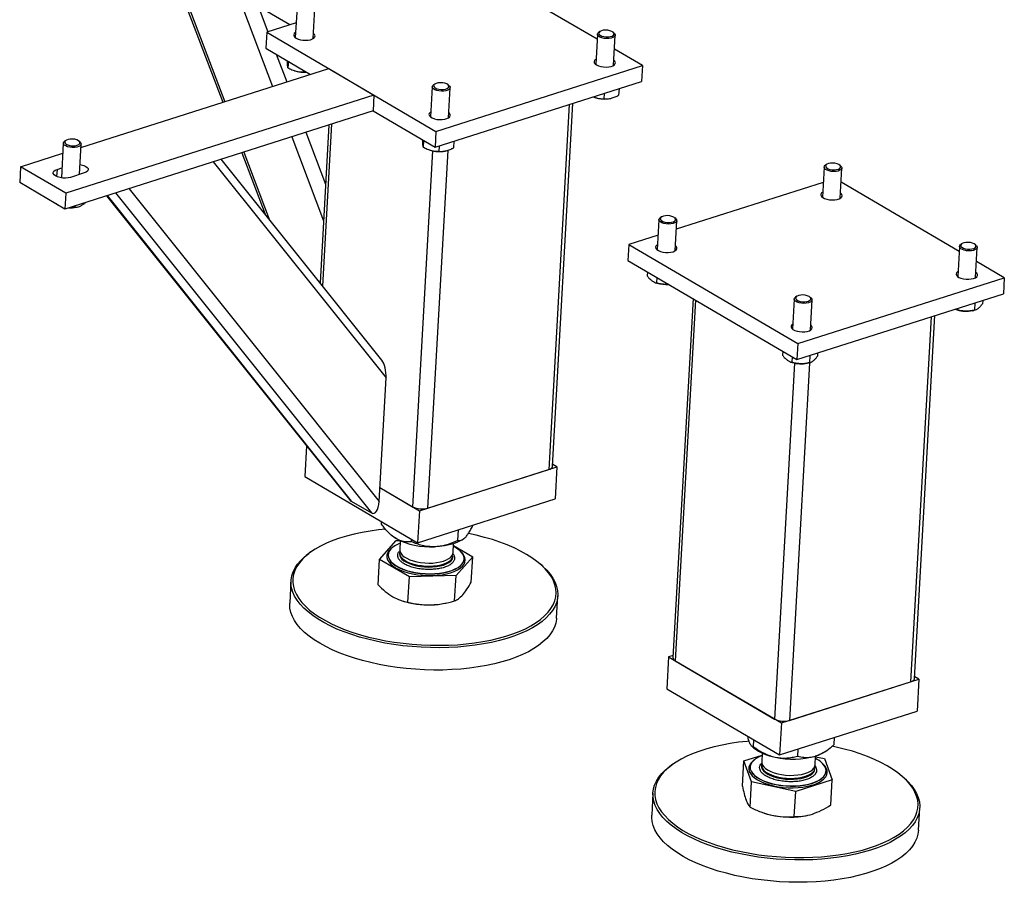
# Model space of a CAD drawing. Header units: millimetres. Extents: x 0 to 841, y 0 to 594.
# Tile 70 of 92: x 738 to 761, y 350 to 370. Entities that reach past the tile are written whole.
import ezdxf

# ---------------------------------------------------------------- set-up
doc = ezdxf.new("R2010")
doc.units = ezdxf.units.MM
doc.layers.add('TRAIT-FORT', color=4, linetype='Continuous', lineweight=25)

msp = doc.modelspace()

# ---------------------------------------------------------------- linework, layer by layer
at = {"layer": 'TRAIT-FORT', "color": 4, "linetype": 'Continuous', "lineweight": 25}
for p, q in [((744.072, 369.914), (738.568, 373.139)), ((741.171, 371.614), (742.501, 368.102)), ((741.236, 371.576), (742.547, 368.116)), ((751.26, 369.579), (748.499, 371.198)), ((742.85, 370.63), (743.667, 368.473)), ((743.33, 370.348), (743.557, 369.75)), ((744.239, 370.321), (744.199, 369.615)), ((744.615, 369.591), (744.655, 370.298)), ((744.218, 369.961), (743.532, 369.742)), ((743.532, 369.742), (743.511, 369.369)), ((743.532, 369.742), (747.489, 367.423)), ((751.266, 369.695), (751.227, 368.989)), ((751.322, 369.758), (751.296, 369.739)), ((751.658, 369.719), (751.634, 369.74)), ((751.643, 368.966), (751.682, 369.672)), ((743.511, 369.369), (744.557, 368.756)), ((743.755, 369.226), (744, 368.579)), ((752.317, 368.96), (751.664, 369.343)), ((744.036, 369.061), (744.027, 368.911)), ((739.184, 367.046), (744.983, 368.892)), ((744.179, 368.841), (744.189, 368.838)), ((744.391, 368.853), (744.389, 368.811)), ((744.983, 368.892), (746.038, 368.273)), ((747.489, 367.423), (752.317, 368.96)), ((752.317, 368.96), (752.296, 368.587)), ((747.46, 368.528), (747.433, 368.51)), ((747.468, 367.05), (752.296, 368.587)), ((747.795, 368.489), (747.771, 368.511)), ((747.404, 368.466), (747.364, 367.759)), ((747.78, 367.736), (747.82, 368.443)), ((751.423, 368.309), (751.417, 368.185)), ((751.771, 368.42), (751.762, 368.266)), ((746.038, 368.273), (738.828, 365.978)), ((746.038, 368.273), (746.017, 367.9)), ((750.604, 368.049), (750.126, 359.515)), ((750.218, 359.593), (750.693, 368.077)), ((751.206, 368.216), (751.217, 368.212)), ((751.566, 368.193), (751.576, 368.195)), ((746.017, 367.9), (738.807, 365.605)), ((746.017, 367.9), (747.468, 367.05)), ((745.046, 367.591), (744.835, 363.81)), ((744.447, 367.401), (744.907, 366.186)), ((744.985, 367.572), (744.778, 363.881)), ((747.489, 367.423), (747.468, 367.05)), ((738.772, 367.15), (738.727, 366.336)), ((738.828, 367.212), (738.802, 367.193)), ((739.164, 367.173), (739.139, 367.194)), ((739.148, 366.414), (739.188, 367.126)), ((744.114, 367.294), (744.859, 365.327)), ((747.201, 367.206), (747.193, 367.056)), ((747.908, 367.19), (747.9, 367.037)), ((737.773, 366.597), (738.759, 366.911)), ((742.948, 366.923), (743.491, 365.49)), ((742.993, 366.938), (743.587, 365.369)), ((747.409, 366.968), (746.943, 358.644)), ((747.763, 366.979), (747.294, 358.613)), ((747.344, 366.986), (747.354, 366.983)), ((747.561, 367.08), (747.554, 366.956)), ((747.704, 366.963), (747.713, 366.965)), ((742.279, 366.71), (746.321, 361.656)), ((746.224, 362.072), (742.467, 366.77)), ((737.773, 366.597), (737.752, 366.224)), ((738.828, 365.978), (737.773, 366.597)), ((738.625, 366.534), (738.615, 366.367)), ((738.625, 366.534), (738.74, 366.571)), ((739.263, 366.451), (738.941, 366.348)), ((756.568, 366.588), (756.528, 365.881)), ((756.624, 366.65), (756.598, 366.632)), ((756.959, 366.612), (756.935, 366.633)), ((756.944, 365.858), (756.984, 366.565)), ((738.807, 365.605), (737.752, 366.224)), ((756.548, 366.228), (753.11, 365.133)), ((759.727, 364.617), (756.966, 366.235)), ((738.828, 365.978), (738.807, 365.605)), ((739.996, 365.984), (745.981, 358.5)), ((740.309, 366.083), (746.16, 358.768)), ((739.786, 365.917), (745.465, 358.815)), ((739.795, 365.92), (745.506, 358.778)), ((738.643, 365.695), (738.602, 365.725)), ((738.643, 365.701), (738.643, 365.695)), ((739.047, 365.682), (739.045, 365.644)), ((739.072, 365.647), (739.093, 365.651)), ((752.705, 365.358), (752.666, 364.652)), ((752.762, 365.421), (752.735, 365.402)), ((753.097, 365.382), (753.073, 365.403)), ((753.082, 364.629), (753.122, 365.335)), ((752.685, 364.998), (751.999, 364.78)), ((751.999, 364.78), (751.978, 364.406)), ((751.999, 364.78), (755.955, 362.461)), ((759.733, 364.733), (759.694, 364.026)), ((759.789, 364.795), (759.763, 364.777)), ((760.125, 364.756), (760.1, 364.778)), ((760.11, 364.003), (760.149, 364.71)), ((751.978, 364.406), (755.934, 362.087)), ((760.783, 363.997), (760.131, 364.38)), ((752.437, 364.137), (752.432, 364.041)), ((752.657, 364.009), (752.649, 363.878)), ((755.955, 362.461), (760.783, 363.997)), ((760.783, 363.997), (760.763, 363.624)), ((752.628, 363.884), (752.656, 363.875)), ((753.502, 363.513), (753.032, 355.118)), ((753.561, 363.479), (753.088, 355.042)), ((755.871, 363.503), (755.831, 362.797)), ((755.927, 363.566), (755.9, 363.547)), ((755.934, 362.087), (760.763, 363.624)), ((756.262, 363.527), (756.238, 363.548)), ((756.247, 362.773), (756.287, 363.48)), ((760.28, 363.471), (760.276, 363.393)), ((759.656, 363.259), (759.683, 363.25)), ((759.679, 363.279), (759.677, 363.253)), ((760.033, 363.23), (760.067, 363.237)), ((760.095, 363.412), (760.085, 363.241)), ((759.071, 363.086), (758.593, 354.552)), ((758.685, 354.631), (759.16, 363.114)), ((755.955, 362.461), (755.934, 362.087)), ((755.602, 362.282), (755.597, 362.186)), ((755.822, 362.153), (755.815, 362.023)), ((756.232, 362.182), (756.223, 362.012)), ((756.417, 362.241), (756.413, 362.163)), ((755.876, 362.005), (755.409, 353.682)), ((756.229, 362.006), (755.761, 353.65)), ((755.793, 362.029), (755.821, 362.02)), ((756.17, 362.001), (756.204, 362.008)), ((746.16, 358.768), (746.321, 361.656)), ((744.462, 360.07), (744.421, 359.351)), ((747.101, 358.551), (750.32, 359.576)), ((750.32, 359.576), (750.22, 359.634)), ((750.32, 359.576), (750.278, 358.83)), ((744.421, 359.351), (747.059, 357.805)), ((747.294, 358.613), (750.126, 359.515)), ((746.178, 359.093), (747.101, 358.551)), ((746.178, 359.093), (746.943, 358.644)), ((745.506, 358.778), (745.981, 358.5)), ((747.059, 357.805), (750.278, 358.83)), ((747.101, 358.551), (747.059, 357.805)), ((746.213, 358.238), (746.216, 358.299)), ((746.437, 357.987), (746.452, 357.973)), ((748.004, 357.857), (748.018, 358.111)), ((746.167, 357.415), (746.557, 357.856)), ((746.557, 357.856), (746.636, 357.858)), ((746.654, 357.849), (746.642, 357.64)), ((746.913, 357.827), (746.917, 357.888)), ((747.89, 357.571), (747.902, 357.78)), ((747.9, 357.738), (748.348, 357.475)), ((748.117, 357.88), (748.132, 357.89)), ((744.579, 357.599), (744.542, 357.572)), ((746.371, 357.525), (746.371, 357.521)), ((746.638, 357.57), (746.637, 357.547)), ((747.885, 357.477), (747.886, 357.5)), ((748.348, 357.475), (747.958, 357.034)), ((748.315, 356.884), (748.348, 357.475)), ((746.134, 356.823), (746.167, 357.415)), ((746.867, 357.004), (746.167, 357.415)), ((748.147, 357.421), (748.147, 357.425)), ((749.97, 357.268), (749.936, 357.299)), ((746.834, 356.413), (746.867, 357.004)), ((747.958, 357.034), (746.867, 357.004)), ((747.925, 356.443), (747.958, 357.034)), ((744.098, 356.915), (744.069, 356.392)), ((750.309, 356.043), (750.338, 356.565)), ((746.677, 356.452), (746.702, 356.444)), ((747.697, 356.388), (747.732, 356.395)), ((753.035, 355.168), (752.93, 355.135)), ((752.93, 355.135), (752.888, 354.389)), ((752.93, 355.135), (755.568, 353.589)), ((753.088, 355.042), (755.409, 353.682)), ((755.568, 353.589), (758.786, 354.613)), ((755.761, 353.65), (758.593, 354.552)), ((758.786, 354.613), (758.687, 354.672)), ((758.786, 354.613), (758.745, 353.867)), ((752.888, 354.389), (755.526, 352.843)), ((755.526, 352.843), (758.745, 353.867)), ((755.568, 353.589), (755.526, 352.843)), ((754.916, 353.033), (754.925, 353.195)), ((756.804, 353.086), (756.814, 353.253)), ((754.874, 353.05), (754.919, 353.011)), ((755.121, 352.887), (755.109, 352.678)), ((755.95, 352.814), (755.959, 352.98)), ((756.584, 352.917), (756.638, 352.955)), ((753.046, 352.636), (753.009, 352.61)), ((754.657, 352.111), (754.69, 352.702)), ((754.69, 352.702), (755.118, 352.838)), ((754.869, 352.21), (754.69, 352.702)), ((756.357, 352.608), (756.369, 352.817)), ((756.368, 352.799), (756.579, 352.755)), ((756.579, 352.755), (756.758, 352.263)), ((754.838, 352.562), (754.838, 352.558)), ((755.105, 352.607), (755.104, 352.585)), ((756.352, 352.515), (756.353, 352.537)), ((756.352, 352.515), (756.352, 352.518)), ((756.614, 352.459), (756.614, 352.463)), ((754.836, 351.619), (754.869, 352.21)), ((755.904, 351.991), (754.869, 352.21)), ((756.758, 352.263), (755.904, 351.991)), ((756.725, 351.672), (756.758, 352.263)), ((758.437, 352.306), (758.403, 352.336)), ((752.565, 351.952), (752.535, 351.43)), ((755.87, 351.4), (755.904, 351.991)), ((755.157, 351.485), (755.169, 351.481)), ((758.776, 351.08), (758.805, 351.603)), ((756.164, 351.425), (756.172, 351.427))]:
    msp.add_line(p, q, dxfattribs=at)
at = {"layer": 'TRAIT-FORT', "color": 4, "linetype": 'Continuous', "lineweight": 25, "flags": 128}
for points in [[(744.206, 369.737), (744.2, 369.733), (744.173, 369.709), (744.161, 369.683), (744.165, 369.655), (744.184, 369.627), (744.217, 369.602)], [(744.217, 369.602), (744.263, 369.581), (744.318, 369.565), (744.378, 369.556), (744.441, 369.553), (744.501, 369.557), (744.556, 369.567), (744.602, 369.584), (744.636, 369.606), (744.656, 369.632), (744.66, 369.659), (744.648, 369.687), (744.622, 369.713), (744.622, 369.713)], [(751.585, 369.601), (751.534, 369.593), (751.478, 369.591), (751.421, 369.597), (751.369, 369.609), (751.325, 369.626), (751.291, 369.648), (751.271, 369.673), (751.267, 369.698), (751.277, 369.722), (751.296, 369.739)], [(751.571, 369.638), (751.612, 369.652), (751.64, 369.671), (751.654, 369.693), (751.652, 369.717), (751.634, 369.74), (751.602, 369.76), (751.559, 369.776), (751.509, 369.786), (751.455, 369.79), (751.404, 369.786), (751.359, 369.775), (751.324, 369.759), (751.303, 369.738), (751.297, 369.715), (751.307, 369.691), (751.332, 369.669), (751.37, 369.651), (751.417, 369.638), (751.469, 369.631), (751.522, 369.631), (751.571, 369.638)], [(751.658, 369.719), (751.669, 369.707), (751.682, 369.682), (751.679, 369.657), (751.661, 369.634), (751.629, 369.615), (751.585, 369.601)], [(751.234, 369.111), (751.228, 369.107), (751.201, 369.084), (751.189, 369.057), (751.193, 369.029), (751.212, 369.002), (751.245, 368.977)], [(751.245, 368.977), (751.29, 368.956), (751.345, 368.94), (751.406, 368.93), (751.468, 368.927), (751.529, 368.931), (751.584, 368.942), (751.63, 368.959), (751.664, 368.98), (751.683, 369.006), (751.687, 369.033), (751.676, 369.061), (751.65, 369.088), (751.65, 369.088)], [(747.723, 368.371), (747.671, 368.363), (747.615, 368.362), (747.559, 368.367), (747.507, 368.379), (747.462, 368.397), (747.429, 368.419), (747.409, 368.443), (747.404, 368.468), (747.415, 368.493), (747.433, 368.51)], [(747.709, 368.409), (747.749, 368.423), (747.777, 368.441), (747.791, 368.464), (747.789, 368.487), (747.771, 368.51), (747.74, 368.531), (747.697, 368.547), (747.646, 368.557), (747.593, 368.56), (747.541, 368.556), (747.496, 368.546), (747.462, 368.529), (747.44, 368.509), (747.434, 368.485), (747.445, 368.462), (747.47, 368.44), (747.507, 368.421), (747.554, 368.408), (747.607, 368.401), (747.66, 368.402), (747.709, 368.409)], [(747.795, 368.489), (747.807, 368.478), (747.819, 368.453), (747.816, 368.428), (747.798, 368.405), (747.766, 368.385), (747.723, 368.371)], [(747.371, 367.881), (747.35, 367.866), (747.331, 367.841), (747.326, 367.814), (747.338, 367.786), (747.364, 367.759), (747.404, 367.736), (747.454, 367.717), (747.512, 367.704), (747.575, 367.698), (747.637, 367.699), (747.695, 367.706), (747.746, 367.72), (747.786, 367.74), (747.813, 367.763), (747.825, 367.79), (747.821, 367.818), (747.802, 367.845), (747.787, 367.858)], [(739.164, 367.173), (739.176, 367.16), (739.188, 367.135), (739.184, 367.11), (739.165, 367.087), (739.133, 367.068), (739.089, 367.054), (739.037, 367.047), (738.981, 367.046), (738.925, 367.051), (738.873, 367.064), (738.829, 367.081), (738.796, 367.103), (738.777, 367.128), (738.773, 367.153), (738.784, 367.177), (738.802, 367.193)], [(739.15, 367.183), (739.125, 367.205), (739.087, 367.224), (739.039, 367.237), (738.987, 367.243), (738.934, 367.243), (738.885, 367.235), (738.845, 367.221), (738.817, 367.203), (738.804, 367.18), (738.806, 367.156), (738.824, 367.133), (738.856, 367.113), (738.9, 367.097), (738.95, 367.087), (739.003, 367.084), (739.055, 367.088), (739.1, 367.099), (739.134, 367.116), (739.155, 367.136), (739.16, 367.16), (739.15, 367.183)], [(756.626, 366.567), (756.661, 366.547), (756.706, 366.533), (756.758, 366.524), (756.811, 366.523), (756.861, 366.529), (756.904, 366.541), (756.936, 366.558), (756.953, 366.58), (756.955, 366.603), (756.941, 366.627), (756.913, 366.648), (756.872, 366.665), (756.823, 366.677), (756.77, 366.682), (756.718, 366.68), (756.671, 366.671), (756.633, 366.656), (756.608, 366.636), (756.599, 366.613), (756.605, 366.59), (756.626, 366.567)], [(738.941, 366.348), (738.886, 366.336), (738.824, 366.33), (738.758, 366.332), (738.695, 366.342), (738.638, 366.358), (738.59, 366.38), (738.556, 366.406), (738.537, 366.434), (738.535, 366.463), (738.55, 366.491), (738.58, 366.515), (738.625, 366.534)], [(739.161, 366.649), (739.193, 366.643), (739.251, 366.627), (739.298, 366.605), (739.333, 366.579), (739.351, 366.551), (739.353, 366.522), (739.339, 366.494), (739.308, 366.47), (739.263, 366.451)], [(756.6, 366.535), (756.577, 366.559), (756.568, 366.584), (756.575, 366.609), (756.596, 366.631), (756.598, 366.632)], [(756.959, 366.612), (756.965, 366.606), (756.982, 366.581), (756.983, 366.556), (756.968, 366.532), (756.94, 366.512), (756.899, 366.496), (756.849, 366.487), (756.794, 366.484), (756.737, 366.487), (756.683, 366.498), (756.636, 366.514), (756.6, 366.535)], [(756.535, 366.004), (756.508, 365.983), (756.492, 365.956), (756.492, 365.929), (756.507, 365.901), (756.537, 365.875), (756.58, 365.853), (756.632, 365.836), (756.692, 365.824), (756.754, 365.82), (756.816, 365.822), (756.873, 365.831), (756.921, 365.847), (756.958, 365.867), (756.981, 365.892), (756.99, 365.919), (756.982, 365.947), (756.959, 365.974), (756.951, 365.98)], [(752.738, 365.306), (752.714, 365.329), (752.705, 365.355), (752.712, 365.379), (752.734, 365.402), (752.735, 365.402)], [(752.764, 365.337), (752.798, 365.318), (752.844, 365.303), (752.895, 365.295), (752.949, 365.293), (752.999, 365.299), (753.042, 365.311), (753.073, 365.329), (753.091, 365.35), (753.093, 365.374), (753.079, 365.397), (753.05, 365.419), (753.01, 365.436), (752.961, 365.448), (752.908, 365.453), (752.856, 365.45), (752.808, 365.441), (752.771, 365.426), (752.746, 365.407), (752.736, 365.384), (752.742, 365.36), (752.764, 365.337)], [(753.097, 365.382), (753.103, 365.376), (753.119, 365.352), (753.12, 365.326), (753.106, 365.303), (753.077, 365.282), (753.036, 365.267), (752.986, 365.257), (752.931, 365.254), (752.874, 365.258), (752.821, 365.268), (752.774, 365.285), (752.738, 365.306)], [(759.791, 364.712), (759.826, 364.692), (759.871, 364.678), (759.923, 364.669), (759.976, 364.668), (760.026, 364.673), (760.069, 364.686), (760.101, 364.703), (760.118, 364.725), (760.12, 364.748), (760.107, 364.772), (760.078, 364.793), (760.038, 364.81), (759.989, 364.822), (759.936, 364.827), (759.883, 364.825), (759.836, 364.816), (759.798, 364.801), (759.774, 364.781), (759.764, 364.758), (759.77, 364.734), (759.791, 364.712)], [(752.673, 364.774), (752.659, 364.765), (752.636, 364.74), (752.628, 364.713), (752.635, 364.685), (752.658, 364.658), (752.695, 364.634), (752.743, 364.614), (752.799, 364.6), (752.861, 364.592), (752.923, 364.59), (752.983, 364.596), (753.036, 364.609)], [(753.036, 364.609), (753.079, 364.627), (753.109, 364.65), (753.125, 364.676), (753.125, 364.704), (753.11, 364.731), (753.089, 364.751)], [(759.765, 364.68), (759.742, 364.704), (759.733, 364.729), (759.74, 364.754), (759.762, 364.776), (759.763, 364.777)], [(760.125, 364.756), (760.131, 364.751), (760.147, 364.726), (760.148, 364.701), (760.133, 364.677), (760.105, 364.657), (760.064, 364.641), (760.014, 364.631), (759.959, 364.628), (759.902, 364.632), (759.848, 364.643), (759.802, 364.659), (759.765, 364.68)], [(759.7, 364.148), (759.687, 364.139), (759.663, 364.115), (759.655, 364.087), (759.663, 364.06), (759.686, 364.033), (759.722, 364.009), (759.77, 363.989), (759.827, 363.974), (759.888, 363.966), (759.951, 363.965), (760.01, 363.971), (760.063, 363.983)], [(760.063, 363.983), (760.106, 364.001), (760.137, 364.024), (760.153, 364.05), (760.153, 364.078), (760.138, 364.105), (760.116, 364.125)], [(755.903, 363.45), (755.879, 363.474), (755.871, 363.5), (755.877, 363.524), (755.899, 363.546), (755.9, 363.547)], [(755.929, 363.482), (755.964, 363.463), (756.009, 363.448), (756.06, 363.44), (756.114, 363.438), (756.164, 363.444), (756.207, 363.456), (756.238, 363.474), (756.256, 363.495), (756.258, 363.519), (756.244, 363.542), (756.216, 363.564), (756.175, 363.581), (756.126, 363.592), (756.073, 363.597), (756.021, 363.595), (755.974, 363.586), (755.936, 363.571), (755.911, 363.551), (755.901, 363.529), (755.907, 363.505), (755.929, 363.482)], [(756.262, 363.527), (756.268, 363.521), (756.284, 363.496), (756.285, 363.471), (756.271, 363.448), (756.242, 363.427), (756.201, 363.412), (756.152, 363.402), (756.096, 363.399), (756.04, 363.403), (755.986, 363.413), (755.939, 363.429), (755.903, 363.45)], [(755.838, 362.919), (755.811, 362.898), (755.795, 362.872), (755.795, 362.844), (755.81, 362.816), (755.84, 362.791), (755.882, 362.768), (755.935, 362.751), (755.995, 362.74), (756.057, 362.735), (756.119, 362.737), (756.175, 362.746), (756.224, 362.762), (756.261, 362.783), (756.284, 362.807), (756.292, 362.834), (756.285, 362.862), (756.262, 362.889), (756.254, 362.896)], [(750.126, 359.515), (750.161, 359.528), (750.188, 359.545), (750.207, 359.564), (750.217, 359.585), (750.218, 359.593)], [(746.307, 358.122), (746.147, 358.105), (745.95, 358.078), (745.76, 358.045), (745.576, 358.006), (745.4, 357.961), (745.233, 357.91), (745.076, 357.854), (744.928, 357.792), (744.792, 357.726), (744.667, 357.656), (744.554, 357.581), (744.454, 357.502), (744.367, 357.42), (744.294, 357.335), (744.235, 357.247), (744.19, 357.157), (744.159, 357.065), (744.143, 356.972), (744.142, 356.878), (744.155, 356.783), (744.183, 356.688), (744.225, 356.594), (744.282, 356.501), (744.353, 356.408), (744.437, 356.318), (744.534, 356.23), (744.645, 356.144), (744.767, 356.062), (744.902, 355.983), (745.047, 355.907), (745.203, 355.836), (745.368, 355.77), (745.542, 355.708), (745.724, 355.651), (745.914, 355.599), (746.109, 355.554), (746.31, 355.514), (746.515, 355.48), (746.724, 355.452), (746.935, 355.43), (747.147, 355.415), (747.359, 355.407), (747.571, 355.405), (747.782, 355.409), (747.989, 355.42), (748.193, 355.438), (748.392, 355.462), (748.586, 355.492), (748.586, 355.492)], [(746.556, 357.9), (746.483, 357.948), (746.452, 357.973)], [(748.586, 355.492), (748.773, 355.528), (748.953, 355.57), (749.124, 355.618), (749.287, 355.672), (749.439, 355.731), (749.581, 355.794), (749.712, 355.863), (749.831, 355.936), (749.937, 356.012), (750.031, 356.093), (750.111, 356.177), (750.177, 356.263), (750.229, 356.352), (750.267, 356.443), (750.291, 356.536), (750.299, 356.63), (750.293, 356.724), (750.273, 356.819), (750.238, 356.913), (750.188, 357.007), (750.125, 357.1), (750.047, 357.191), (749.956, 357.281), (749.852, 357.368), (749.735, 357.452), (749.607, 357.532), (749.467, 357.61), (749.316, 357.683), (749.156, 357.752), (748.986, 357.816), (748.808, 357.876), (748.622, 357.93), (748.429, 357.978), (748.247, 358.018)], [(746.471, 357.69), (746.43, 357.658), (746.386, 357.611), (746.356, 357.562), (746.342, 357.511), (746.342, 357.459), (746.357, 357.407), (746.387, 357.355), (746.432, 357.305), (746.49, 357.257), (746.56, 357.212), (746.642, 357.171), (746.734, 357.134), (746.835, 357.103), (746.943, 357.077), (747.056, 357.057), (747.172, 357.044), (747.289, 357.037), (747.406, 357.037)], [(746.651, 357.789), (746.619, 357.777), (746.546, 357.742), (746.484, 357.702), (746.435, 357.659), (746.399, 357.613), (746.378, 357.564), (746.371, 357.514), (746.378, 357.463), (746.4, 357.413), (746.436, 357.363), (746.486, 357.315), (746.548, 357.27), (746.622, 357.229), (746.707, 357.191), (746.801, 357.158), (746.902, 357.13), (747.009, 357.108), (747.12, 357.092), (747.233, 357.082), (747.347, 357.079), (747.459, 357.082), (747.568, 357.092), (747.672, 357.108), (747.769, 357.129), (747.858, 357.157), (747.937, 357.19), (748.005, 357.227), (748.061, 357.269), (748.103, 357.314), (748.132, 357.361), (748.146, 357.411), (748.146, 357.461), (748.131, 357.512), (748.102, 357.562), (748.059, 357.611), (748.002, 357.657), (747.934, 357.701), (747.899, 357.719)], [(748.117, 357.88), (748.074, 357.853), (747.994, 357.814), (747.903, 357.78), (747.801, 357.752), (747.69, 357.731), (747.573, 357.717), (747.451, 357.71)], [(748.602, 355.437), (748.406, 355.407), (748.204, 355.382), (747.997, 355.365), (747.787, 355.354), (747.574, 355.349), (747.359, 355.351), (747.144, 355.36), (746.929, 355.375), (746.715, 355.397), (746.504, 355.425), (746.296, 355.459), (746.092, 355.5), (745.894, 355.546), (745.702, 355.598), (745.518, 355.656), (745.341, 355.719), (745.173, 355.786), (745.016, 355.858), (744.868, 355.935), (744.732, 356.015), (744.608, 356.099), (744.496, 356.185), (744.397, 356.275), (744.312, 356.366), (744.24, 356.459), (744.183, 356.554), (744.14, 356.65), (744.112, 356.746), (744.098, 356.842), (744.099, 356.937), (744.116, 357.032), (744.147, 357.125), (744.192, 357.216), (744.253, 357.305), (744.327, 357.391), (744.415, 357.475), (744.516, 357.554), (744.542, 357.572)], [(746.371, 357.521), (746.37, 357.51), (746.378, 357.459), (746.4, 357.409), (746.436, 357.359), (746.486, 357.312), (746.548, 357.267), (746.622, 357.225), (746.707, 357.187), (746.8, 357.154), (746.901, 357.127), (747.008, 357.104), (747.119, 357.088), (747.233, 357.079), (747.347, 357.075), (747.459, 357.078), (747.568, 357.088), (747.672, 357.104), (747.769, 357.126), (747.858, 357.153), (747.937, 357.186), (748.005, 357.224), (748.06, 357.265), (748.103, 357.31), (748.131, 357.358), (748.146, 357.407), (748.147, 357.421)], [(746.637, 357.545), (746.642, 357.506), (746.661, 357.463), (746.694, 357.422), (746.741, 357.383), (746.799, 357.347), (746.869, 357.315), (746.947, 357.287), (747.033, 357.265), (747.125, 357.248), (747.219, 357.238), (747.315, 357.234), (747.409, 357.237), (747.5, 357.246), (747.585, 357.261), (747.663, 357.282), (747.731, 357.309), (747.788, 357.34), (747.833, 357.376), (747.865, 357.414), (747.882, 357.455), (747.885, 357.477)], [(746.638, 357.57), (746.638, 357.56), (746.647, 357.518)], [(746.642, 357.64), (746.647, 357.599), (746.666, 357.557), (746.699, 357.515), (746.746, 357.476), (746.804, 357.44), (746.874, 357.408), (746.953, 357.38), (747.039, 357.358), (747.13, 357.342), (747.225, 357.331), (747.32, 357.327), (747.415, 357.33), (747.505, 357.339), (747.591, 357.354), (747.668, 357.376), (747.736, 357.402), (747.794, 357.434), (747.838, 357.469), (747.87, 357.508), (747.887, 357.548), (747.89, 357.571)], [(746.647, 357.518), (746.669, 357.475), (746.706, 357.435), (746.755, 357.396), (746.817, 357.361), (746.889, 357.33), (746.97, 357.304), (747.057, 357.283), (747.15, 357.268), (747.245, 357.259), (747.34, 357.257), (747.434, 357.261), (747.523, 357.272), (747.607, 357.288), (747.682, 357.311), (747.748, 357.339), (747.802, 357.371), (747.844, 357.408), (747.872, 357.447), (747.885, 357.488), (747.886, 357.5)], [(747.406, 357.037), (747.521, 357.043), (747.631, 357.057), (747.735, 357.076), (747.831, 357.102), (747.918, 357.133), (747.994, 357.169), (748.058, 357.21), (748.109, 357.255), (748.146, 357.303), (748.168, 357.353), (748.175, 357.405), (748.167, 357.457), (748.144, 357.509), (748.107, 357.56), (748.067, 357.6)], [(749.97, 357.268), (749.991, 357.25), (750.083, 357.16), (750.162, 357.067), (750.226, 356.973), (750.276, 356.878), (750.312, 356.782), (750.333, 356.686), (750.339, 356.59), (750.33, 356.495), (750.306, 356.401), (750.268, 356.309), (750.215, 356.219), (750.148, 356.131), (750.067, 356.046), (749.972, 355.965), (749.864, 355.887), (749.744, 355.813), (749.611, 355.744), (749.467, 355.679), (749.313, 355.62), (749.148, 355.565), (748.974, 355.517), (748.792, 355.474), (748.602, 355.437)], [(750.309, 356.043), (750.307, 356.02), (750.291, 355.926), (750.26, 355.833), (750.214, 355.741), (750.154, 355.652), (750.08, 355.566), (749.992, 355.483), (749.89, 355.403), (749.776, 355.327), (749.65, 355.256), (749.511, 355.188), (749.362, 355.126), (749.202, 355.069), (749.033, 355.018), (748.855, 354.972), (748.669, 354.932), (748.476, 354.899), (748.276, 354.871), (748.072, 354.85), (747.863, 354.836), (747.651, 354.828), (747.437, 354.827), (747.222, 354.832), (747.007, 354.844), (746.792, 354.863), (746.58, 354.888), (746.37, 354.919), (746.164, 354.956), (745.963, 355), (745.768, 355.049), (745.58, 355.104), (745.399, 355.164), (745.227, 355.23), (745.064, 355.299), (744.911, 355.374), (744.77, 355.452), (744.639, 355.534), (744.521, 355.619), (744.416, 355.707), (744.323, 355.798), (744.245, 355.89), (744.18, 355.984), (744.13, 356.079), (744.095, 356.175), (744.074, 356.271), (744.068, 356.367), (744.069, 356.392)], [(758.593, 354.552), (758.628, 354.566), (758.655, 354.583), (758.674, 354.602), (758.684, 354.623), (758.685, 354.631)], [(754.813, 353.163), (754.765, 353.159), (754.564, 353.137), (754.369, 353.108), (754.18, 353.073), (753.998, 353.033), (753.825, 352.986), (753.66, 352.934), (753.505, 352.876), (753.36, 352.814), (753.226, 352.747), (753.105, 352.675), (752.995, 352.599), (752.898, 352.519), (752.815, 352.436), (752.745, 352.351), (752.689, 352.262), (752.648, 352.172), (752.621, 352.079), (752.608, 351.986), (752.611, 351.891), (752.627, 351.797), (752.659, 351.702), (752.705, 351.608), (752.765, 351.515), (752.839, 351.423), (752.927, 351.333)], [(752.927, 351.333), (753.028, 351.246), (753.141, 351.161), (753.267, 351.079), (753.404, 351.001), (753.552, 350.927), (753.71, 350.857), (753.878, 350.791), (754.054, 350.73), (754.238, 350.675), (754.429, 350.625), (754.626, 350.581), (754.828, 350.542), (755.034, 350.51), (755.243, 350.483), (755.454, 350.464), (755.667, 350.45), (755.879, 350.443), (756.091, 350.443), (756.301, 350.449), (756.507, 350.462), (756.71, 350.481), (756.908, 350.506), (757.1, 350.538), (757.286, 350.576), (757.463, 350.619), (757.633, 350.669), (757.793, 350.724), (757.943, 350.784), (758.082, 350.848), (758.21, 350.918), (758.326, 350.992), (758.429, 351.07), (758.519, 351.151), (758.596, 351.235), (758.658, 351.323), (758.707, 351.412), (758.741, 351.504), (758.761, 351.597), (758.766, 351.691), (758.757, 351.785), (758.732, 351.88), (758.694, 351.974), (758.64, 352.068), (758.573, 352.161), (758.492, 352.251), (758.398, 352.34), (758.291, 352.426), (758.171, 352.51), (758.04, 352.59), (757.897, 352.666), (757.744, 352.738), (757.581, 352.806), (757.409, 352.869), (757.229, 352.927), (757.041, 352.98), (756.847, 353.027), (756.756, 353.047)], [(754.937, 352.727), (754.91, 352.706), (754.862, 352.661), (754.829, 352.612), (754.811, 352.562), (754.807, 352.51), (754.819, 352.457)], [(754.819, 352.457), (754.845, 352.405), (754.886, 352.355), (754.941, 352.306), (755.008, 352.26), (755.088, 352.218), (755.177, 352.18), (755.276, 352.148), (755.382, 352.12), (755.494, 352.099), (755.609, 352.084), (755.727, 352.076), (755.844, 352.074), (755.959, 352.079), (756.071, 352.09), (756.177, 352.108), (756.275, 352.132), (756.364, 352.162), (756.443, 352.197), (756.51, 352.237), (756.564, 352.281), (756.605, 352.328), (756.63, 352.378), (756.641, 352.429), (756.637, 352.482), (756.618, 352.534), (756.585, 352.585), (756.537, 352.635), (756.533, 352.638)], [(755.118, 352.827), (755.106, 352.823), (755.03, 352.789), (754.965, 352.75), (754.913, 352.707), (754.874, 352.662), (754.848, 352.614), (754.838, 352.564), (754.842, 352.513), (754.86, 352.463), (754.893, 352.413), (754.939, 352.365), (754.999, 352.319), (755.07, 352.276), (755.152, 352.238), (755.243, 352.203), (755.343, 352.174), (755.448, 352.151), (755.558, 352.133), (755.671, 352.122), (755.785, 352.117), (755.898, 352.118), (756.008, 352.126), (756.114, 352.14), (756.213, 352.161), (756.304, 352.187), (756.385, 352.219), (756.456, 352.255), (756.515, 352.296), (756.561, 352.34), (756.593, 352.387), (756.611, 352.436), (756.614, 352.486), (756.603, 352.537), (756.603, 352.537)], [(755.112, 352.642), (755.105, 352.608), (755.11, 352.566), (755.129, 352.523), (755.162, 352.482), (755.209, 352.443), (755.267, 352.407), (755.337, 352.375), (755.415, 352.347), (755.502, 352.325), (755.593, 352.308), (755.688, 352.298), (755.783, 352.294), (755.877, 352.297), (755.968, 352.306), (756.053, 352.321), (756.131, 352.342), (756.199, 352.369), (756.256, 352.4), (756.301, 352.436), (756.333, 352.474), (756.35, 352.515), (756.353, 352.557), (756.35, 352.573)], [(755.109, 352.678), (755.111, 352.647), (755.127, 352.605), (755.157, 352.563), (755.2, 352.523), (755.256, 352.486), (755.322, 352.453), (755.399, 352.424), (755.483, 352.401), (755.574, 352.383), (755.668, 352.371), (755.763, 352.365), (755.858, 352.366), (755.95, 352.374), (756.037, 352.387), (756.116, 352.407), (756.187, 352.432), (756.247, 352.463), (756.295, 352.497), (756.33, 352.535), (756.351, 352.576), (756.357, 352.608)], [(752.887, 351.289), (752.799, 351.38), (752.724, 351.473), (752.663, 351.568), (752.616, 351.663), (752.584, 351.759), (752.567, 351.855), (752.565, 351.951), (752.577, 352.046), (752.604, 352.139), (752.647, 352.231), (752.703, 352.32), (752.774, 352.408), (752.858, 352.492), (752.956, 352.572), (753.009, 352.61)], [(754.838, 352.558), (754.842, 352.51), (754.86, 352.459), (754.893, 352.409), (754.939, 352.361), (754.998, 352.315), (755.07, 352.273), (755.152, 352.234), (755.243, 352.2), (755.342, 352.17), (755.448, 352.147), (755.558, 352.129), (755.671, 352.118), (755.785, 352.113), (755.898, 352.114), (756.008, 352.122), (756.113, 352.137), (756.212, 352.157), (756.303, 352.183), (756.385, 352.215), (756.456, 352.251), (756.515, 352.292), (756.56, 352.336), (756.592, 352.383), (756.61, 352.432), (756.614, 352.459)], [(755.104, 352.585), (755.106, 352.554), (755.122, 352.511), (755.151, 352.47), (755.195, 352.43), (755.25, 352.393), (755.317, 352.36), (755.394, 352.331), (755.478, 352.307), (755.568, 352.289), (755.662, 352.277), (755.758, 352.272), (755.853, 352.273), (755.945, 352.28), (756.032, 352.294), (756.111, 352.314), (756.182, 352.339), (756.242, 352.369), (756.29, 352.404), (756.325, 352.442), (756.346, 352.482), (756.352, 352.515)], [(758.437, 352.306), (758.528, 352.22), (758.61, 352.128), (758.678, 352.034), (758.732, 351.939), (758.771, 351.844), (758.796, 351.748), (758.806, 351.652), (758.801, 351.556), (758.781, 351.462), (758.746, 351.369), (758.697, 351.279), (758.633, 351.19), (758.555, 351.105), (758.464, 351.022), (758.359, 350.943), (758.242, 350.869), (758.112, 350.798), (757.971, 350.732), (757.819, 350.671), (757.657, 350.616), (757.485, 350.566), (757.305, 350.522), (757.117, 350.483), (756.922, 350.451), (756.722, 350.425), (756.516, 350.406), (756.307, 350.393), (756.094, 350.387), (755.88, 350.387), (755.664, 350.394), (755.449, 350.408), (755.235, 350.428), (755.023, 350.455), (754.814, 350.488), (754.609, 350.527), (754.41, 350.572), (754.216, 350.622), (754.03, 350.679), (753.851, 350.74), (753.681, 350.806), (753.521, 350.877), (753.371, 350.953), (753.232, 351.032), (753.105, 351.115), (752.99, 351.201), (752.887, 351.289), (752.887, 351.289)], [(755.169, 351.481), (755.235, 351.461), (755.349, 351.433)], [(758.776, 351.08), (758.763, 350.987), (758.736, 350.893), (758.694, 350.801), (758.637, 350.712), (758.566, 350.625), (758.482, 350.541), (758.384, 350.46), (758.273, 350.383), (758.149, 350.31), (758.014, 350.242), (757.867, 350.179), (757.71, 350.121), (757.543, 350.068), (757.367, 350.021), (757.183, 349.979), (756.991, 349.944), (756.794, 349.915), (756.59, 349.893), (756.383, 349.876), (756.172, 349.867), (755.958, 349.864), (755.743, 349.868), (755.527, 349.878), (755.313, 349.895), (755.099, 349.918), (754.889, 349.948), (754.682, 349.984), (754.48, 350.026), (754.283, 350.074), (754.093, 350.127), (753.91, 350.186), (753.736, 350.25), (753.571, 350.319), (753.415, 350.392), (753.271, 350.47), (753.138, 350.551), (753.016, 350.635), (752.908, 350.722), (752.812, 350.812), (752.73, 350.904), (752.662, 350.998), (752.608, 351.093), (752.569, 351.189), (752.544, 351.285), (752.535, 351.381), (752.535, 351.43)]]:
    msp.add_lwpolyline(points, dxfattribs=at)
at = {"layer": 'TRAIT-FORT', "color": 4, "linetype": 'Continuous', "lineweight": 25}
for centre, radius, start, end in [((744.402, 369.511), 0.706, 252.425, 275.37), ((751.429, 368.878), 0.699, 252.2934, 281.2946), ((747.567, 367.648), 0.699, 252.2934, 281.2946), ((738.939, 366.314), 0.68, 266.7247, 281.3025), ((752.87, 364.556), 0.713, 252.5435, 275.2516), ((759.896, 363.915), 0.698, 252.2862, 281.3017), ((756.034, 362.685), 0.698, 252.2862, 281.3017), ((747.158, 359.078), 0.485, 243.5681, 286.2572), ((747.358, 359.476), 1.769, 243.0156, 273.0146), ((747.306, 358.352), 2.002, 252.4324, 271.9732), ((747.333, 358.166), 1.815, 271.329, 281.5731), ((753.121, 355.126), 0.0899, 185.2081, 248.4258), ((755.625, 354.116), 0.485, 243.5681, 286.2572), ((755.608, 353.904), 1.128, 232.3753, 260.689), ((756.144, 353.577), 0.792, 286.5153, 303.6774), ((755.845, 354.69), 1.945, 257.5411, 285.6491), ((756.181, 352.32), 0.474, 27.1758, 67.0438), ((755.775, 353.407), 2.019, 257.8294, 281.1204)]:
    msp.add_arc(centre, radius, start, end, dxfattribs=at)
for centre, start_param, end_param in [((746.163, 361.748), 4.433411, 5.738452), ((745.526, 359.139), 2.596859, 2.862615), ((746.001, 358.861), 2.862615, 4.433411)]:
    msp.add_ellipse(centre, major_axis=(-0.024, 0.373), ratio=0.423344, start_param=start_param, end_param=end_param, dxfattribs=at)
for points, knots in [([(744.027, 368.911), (744.026, 368.919), (744.022, 368.934), (744.017, 368.976), (744.014, 369.024), (744.013, 369.06), (744.012, 369.075)], [0, 0, 0, 0, 0.283743, 0.573638, 0.820697, 1, 1, 1, 1]), ([(744.027, 368.911), (744.058, 368.894), (744.121, 368.86), (744.214, 368.828), (744.305, 368.812), (744.361, 368.811), (744.389, 368.811)], [0, 0, 0, 0, 0.264605, 0.534948, 0.765343, 1, 1, 1, 1]), ([(744.389, 368.811), (744.41, 368.809), (744.435, 368.807), (744.461, 368.81), (744.464, 368.81)], [0, 0, 0, 0, 0.855403, 1, 1, 1, 1]), ([(751.173, 368.229), (751.197, 368.22), (751.25, 368.2), (751.332, 368.187), (751.388, 368.186), (751.417, 368.185)], [0, 0, 0, 0, 0.30477, 0.6492, 1, 1, 1, 1]), ([(751.417, 368.185), (751.438, 368.184), (751.481, 368.182), (751.554, 368.189), (751.637, 368.209), (751.703, 368.236), (751.744, 368.257), (751.756, 368.263), (751.762, 368.266)], [0, 0, 0, 0, 0.192003, 0.385859, 0.637822, 0.896593, 0.948284, 1, 1, 1, 1]), ([(747.193, 367.056), (747.191, 367.064), (747.187, 367.079), (747.183, 367.12), (747.179, 367.169), (747.178, 367.205), (747.177, 367.22)], [0, 0, 0, 0, 0.283743, 0.573638, 0.820697, 1, 1, 1, 1]), ([(747.193, 367.056), (747.224, 367.039), (747.286, 367.005), (747.38, 366.973), (747.47, 366.957), (747.526, 366.956), (747.554, 366.956)], [0, 0, 0, 0, 0.264605, 0.534948, 0.765343, 1, 1, 1, 1]), ([(747.554, 366.956), (747.575, 366.955), (747.618, 366.953), (747.692, 366.959), (747.774, 366.979), (747.84, 367.007), (747.882, 367.027), (747.894, 367.034), (747.9, 367.037)], [0, 0, 0, 0, 0.192003, 0.385859, 0.637822, 0.896593, 0.948284, 1, 1, 1, 1]), ([(739.045, 365.644), (739.067, 365.647), (739.113, 365.653), (739.181, 365.68), (739.242, 365.717), (739.279, 365.747), (739.296, 365.761)], [0, 0, 0, 0, 0.27797, 0.561968, 0.804001, 1, 1, 1, 1]), ([(739.045, 365.644), (739.01, 365.64), (738.965, 365.633), (738.919, 365.637), (738.909, 365.638)], [0, 0, 0, 0, 0.788948, 1, 1, 1, 1]), ([(752.432, 364.041), (752.445, 364.025), (752.472, 363.992), (752.518, 363.946), (752.57, 363.908), (752.612, 363.89), (752.638, 363.881), (752.646, 363.879), (752.649, 363.878)], [0, 0, 0, 0, 0.192003, 0.385859, 0.637822, 0.896593, 0.948284, 1, 1, 1, 1]), ([(752.931, 363.848), (752.9, 363.846), (752.837, 363.842), (752.742, 363.854), (752.68, 363.87), (752.649, 363.878)], [0, 0, 0, 0, 0.327081, 0.660457, 1, 1, 1, 1]), ([(759.638, 363.267), (759.644, 363.264), (759.653, 363.259), (759.666, 363.256), (759.673, 363.254), (759.677, 363.253)], [0, 0, 0, 0, 0.412191, 0.706022, 1, 1, 1, 1]), ([(760.085, 363.241), (760.049, 363.234), (759.977, 363.22), (759.87, 363.216), (759.769, 363.228), (759.708, 363.244), (759.677, 363.253)], [0, 0, 0, 0, 0.264605, 0.534948, 0.765343, 1, 1, 1, 1]), ([(760.085, 363.241), (760.101, 363.246), (760.134, 363.256), (760.183, 363.29), (760.231, 363.336), (760.26, 363.374), (760.276, 363.393)], [0, 0, 0, 0, 0.264605, 0.534948, 0.765343, 1, 1, 1, 1]), ([(755.597, 362.186), (755.61, 362.17), (755.637, 362.137), (755.683, 362.091), (755.735, 362.053), (755.777, 362.034), (755.803, 362.026), (755.811, 362.024), (755.815, 362.023)], [0, 0, 0, 0, 0.192003, 0.385859, 0.637822, 0.896593, 0.948284, 1, 1, 1, 1]), ([(756.223, 362.012), (756.239, 362.017), (756.271, 362.027), (756.32, 362.06), (756.368, 362.107), (756.398, 362.144), (756.413, 362.163)], [0, 0, 0, 0, 0.264605, 0.534948, 0.765343, 1, 1, 1, 1]), ([(756.223, 362.012), (756.187, 362.005), (756.114, 361.99), (756.008, 361.987), (755.907, 361.999), (755.846, 362.015), (755.815, 362.023)], [0, 0, 0, 0, 0.264605, 0.534948, 0.765343, 1, 1, 1, 1]), ([(746.556, 357.9), (746.55, 357.903), (746.501, 357.933), (746.408, 358.006), (746.301, 358.123), (746.238, 358.205), (746.213, 358.238)], [0, 0, 0, 0, 0.0504, 0.402614, 0.767588, 1, 1, 1, 1]), ([(748.192, 357.945), (748.209, 357.966), (748.243, 358.009), (748.295, 358.095), (748.333, 358.166), (748.353, 358.21), (748.357, 358.218)], [0, 0, 0, 0, 0.307913, 0.622251, 0.926592, 1, 1, 1, 1]), ([(748.004, 357.857), (748.029, 357.856), (748.067, 357.855), (748.123, 357.882), (748.16, 357.911), (748.183, 357.936), (748.192, 357.945)], [0, 0, 0, 0, 0.432045, 0.654349, 0.879653, 1, 1, 1, 1]), ([(746.913, 357.827), (746.871, 357.824), (746.793, 357.819), (746.672, 357.841), (746.595, 357.88), (746.556, 357.9)], [0, 0, 0, 0, 0.370774, 0.681182, 1, 1, 1, 1]), ([(747.451, 357.71), (747.404, 357.71), (747.308, 357.711), (747.171, 357.737), (747.038, 357.775), (746.955, 357.81), (746.913, 357.827)], [0, 0, 0, 0, 0.249578, 0.504364, 0.751047, 1, 1, 1, 1]), ([(748.004, 357.857), (747.928, 357.824), (747.812, 357.774), (747.648, 357.731), (747.54, 357.714), (747.474, 357.711), (747.451, 357.71)], [0, 0, 0, 0, 0.432045, 0.654349, 0.879653, 1, 1, 1, 1]), ([(746.602, 357.457), (746.598, 357.475), (746.589, 357.512), (746.603, 357.568), (746.633, 357.602), (746.648, 357.619)], [0, 0, 0, 0, 0.321298, 0.661841, 1, 1, 1, 1]), ([(747.367, 357.179), (747.327, 357.179), (747.243, 357.178), (747.115, 357.191), (746.987, 357.215), (746.868, 357.251), (746.765, 357.296), (746.685, 357.347), (746.629, 357.402), (746.611, 357.439), (746.602, 357.457)], [0, 0, 0, 0, 0.116516, 0.2400113, 0.3686408, 0.5, 0.6313592, 0.7599887, 0.883484, 1, 1, 1, 1]), ([(747.881, 357.552), (747.882, 357.55), (747.902, 357.531), (747.918, 357.493), (747.929, 357.438), (747.914, 357.382), (747.872, 357.327), (747.804, 357.277), (747.713, 357.236), (747.605, 357.205), (747.489, 357.185), (747.407, 357.181), (747.367, 357.179)], [0, 0, 0, 0, 0.009683, 0.113029, 0.216375, 0.325912, 0.440003, 0.556515, 0.673026, 0.787117, 0.896654, 1, 1, 1, 1]), ([(746.134, 356.823), (746.189, 356.769), (746.302, 356.658), (746.42, 356.581), (746.48, 356.542)], [0, 0, 0, 0, 0.495458, 1, 1, 1, 1]), ([(748.116, 356.587), (748.148, 356.628), (748.215, 356.71), (748.281, 356.826), (748.315, 356.884)], [0, 0, 0, 0, 0.494511, 1, 1, 1, 1]), ([(746.48, 356.542), (746.539, 356.511), (746.658, 356.449), (746.775, 356.425), (746.834, 356.413)], [0, 0, 0, 0, 0.494511, 1, 1, 1, 1]), ([(747.925, 356.443), (747.955, 356.458), (748.017, 356.487), (748.082, 356.553), (748.116, 356.587)], [0, 0, 0, 0, 0.495458, 1, 1, 1, 1]), ([(746.834, 356.413), (746.922, 356.394), (747.098, 356.356), (747.282, 356.353), (747.375, 356.351)], [0, 0, 0, 0, 0.495458, 1, 1, 1, 1]), ([(747.375, 356.351), (747.467, 356.358), (747.652, 356.371), (747.833, 356.419), (747.925, 356.443)], [0, 0, 0, 0, 0.494511, 1, 1, 1, 1]), ([(754.818, 353.146), (754.811, 353.169), (754.798, 353.207), (754.786, 353.258), (754.782, 353.279)], [0, 0, 0, 0, 0.605504, 1, 1, 1, 1]), ([(754.916, 353.033), (754.902, 353.036), (754.88, 353.04), (754.851, 353.074), (754.833, 353.108), (754.822, 353.137), (754.818, 353.146)], [0, 0, 0, 0, 0.4320454, 0.6543493, 0.8796534, 1, 1, 1, 1]), ([(756.37, 352.817), (756.377, 352.82), (756.437, 352.839), (756.552, 352.895), (756.69, 352.989), (756.772, 353.059), (756.804, 353.086)], [0, 0, 0, 0, 0.0503996, 0.4026135, 0.7675885, 1, 1, 1, 1]), ([(754.916, 353.033), (754.985, 352.987), (755.089, 352.917), (755.241, 352.846), (755.341, 352.81), (755.403, 352.796), (755.425, 352.791)], [0, 0, 0, 0, 0.432045, 0.654349, 0.879653, 1, 1, 1, 1]), ([(755.069, 352.494), (755.065, 352.512), (755.056, 352.549), (755.07, 352.603), (755.098, 352.636), (755.111, 352.652)], [0, 0, 0, 0, 0.331163, 0.682163, 1, 1, 1, 1]), ([(755.425, 352.791), (755.47, 352.783), (755.561, 352.768), (755.695, 352.769), (755.825, 352.784), (755.908, 352.804), (755.95, 352.814)], [0, 0, 0, 0, 0.249578, 0.504364, 0.751047, 1, 1, 1, 1]), ([(755.95, 352.814), (755.998, 352.803), (756.087, 352.783), (756.229, 352.782), (756.322, 352.805), (756.37, 352.817)], [0, 0, 0, 0, 0.370774, 0.681182, 1, 1, 1, 1]), ([(756.383, 352.531), (756.387, 352.513), (756.397, 352.475), (756.38, 352.419), (756.339, 352.364), (756.271, 352.314), (756.18, 352.273), (756.072, 352.242), (755.955, 352.223), (755.835, 352.215), (755.71, 352.216), (755.582, 352.229), (755.454, 352.253), (755.335, 352.288), (755.232, 352.333), (755.152, 352.385), (755.096, 352.439), (755.078, 352.476), (755.069, 352.494)], [0, 0, 0, 0, 0.058258, 0.120006, 0.18432, 0.25, 0.31568, 0.379994, 0.441742, 0.5, 0.558258, 0.620006, 0.68432, 0.75, 0.81568, 0.879994, 0.941742, 1, 1, 1, 1]), ([(756.348, 352.588), (756.35, 352.587), (756.369, 352.569), (756.376, 352.549), (756.383, 352.531)], [0, 0, 0, 0, 0.072911, 1, 1, 1, 1]), ([(754.657, 352.111), (754.67, 352.049), (754.697, 351.926), (754.727, 351.834), (754.742, 351.788)], [0, 0, 0, 0, 0.495458, 1, 1, 1, 1]), ([(754.742, 351.788), (754.758, 351.751), (754.788, 351.676), (754.82, 351.638), (754.836, 351.619)], [0, 0, 0, 0, 0.494511, 1, 1, 1, 1]), ([(754.836, 351.619), (754.919, 351.58), (755.086, 351.501), (755.261, 351.456), (755.349, 351.433)], [0, 0, 0, 0, 0.495458, 1, 1, 1, 1]), ([(756.294, 351.459), (756.365, 351.486), (756.511, 351.54), (756.653, 351.627), (756.725, 351.672)], [0, 0, 0, 0, 0.494511, 1, 1, 1, 1]), ([(755.349, 351.433), (755.436, 351.418), (755.612, 351.389), (755.783, 351.396), (755.87, 351.4)], [0, 0, 0, 0, 0.494511, 1, 1, 1, 1]), ([(755.87, 351.4), (755.939, 351.4), (756.076, 351.402), (756.221, 351.44), (756.294, 351.459)], [0, 0, 0, 0, 0.495458, 1, 1, 1, 1])]:
    msp.add_open_spline(points, degree=3, knots=knots, dxfattribs=at)

doc.saveas('drawing.dxf')
